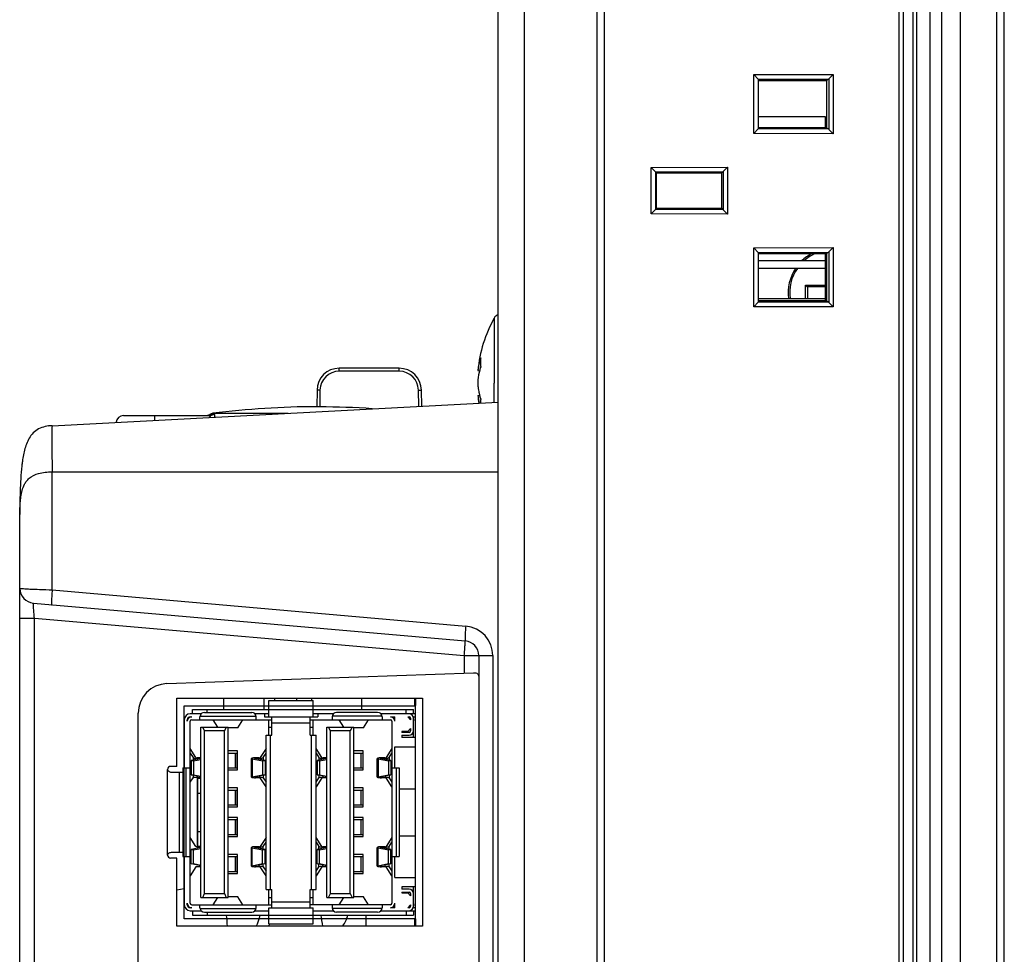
# Model space of a CAD drawing. Header units: millimetres. Extents: x 0 to 2577, y 0 to 841.
# Tile 41 of 68: x 1532 to 1599, y 528 to 591. Entities that reach past the tile are written whole.
import ezdxf

# ---------------------------------------------------------------- set-up
doc = ezdxf.new("R2010")
doc.units = ezdxf.units.MM
doc.layers.add('11_COMPONENTS', color=7, linetype='Continuous')

msp = doc.modelspace()

# ---------------------------------------------------------------- linework, layer by layer
at = {"layer": '11_COMPONENTS', "color": 7, "linetype": 'Continuous'}
for p, q in [((1593.785, 360.858), (1593.785, 621.858)), ((1592.885, 362.558), (1592.885, 620.158)), ((1594.565, 362.386), (1594.565, 620.329)), ((1595.827, 362.427), (1595.827, 620.288)), ((1592.635, 363.863), (1592.635, 618.853)), ((1591.685, 364.758), (1591.685, 617.958)), ((1591.985, 364.238), (1591.985, 618.477)), ((1598.284, 365.378), (1598.284, 617.337)), ((1598.785, 365.378), (1598.785, 617.337)), ((1571.285, 369.484), (1571.285, 613.231)), ((1571.785, 369.458), (1571.785, 613.257)), ((1564.585, 373.736), (1564.585, 608.979)), ((1566.376, 375.733), (1566.376, 606.982)), ((1581.858, 587.199), (1587.22, 587.212)), ((1581.858, 583.217), (1581.858, 587.199)), ((1581.858, 587.199), (1582.158, 586.889)), ((1582.158, 586.889), (1586.924, 586.901)), ((1582.158, 586.889), (1582.185, 586.888)), ((1582.185, 583.527), (1582.185, 586.888)), ((1582.185, 586.808), (1586.785, 586.808)), ((1586.924, 586.901), (1586.785, 586.808)), ((1586.785, 586.808), (1586.785, 583.608)), ((1586.926, 586.923), (1586.924, 586.901)), ((1586.926, 586.923), (1587.22, 587.212)), ((1586.926, 586.923), (1586.926, 583.492)), ((1587.22, 587.212), (1587.22, 583.204)), ((1586.685, 584.358), (1582.185, 584.358)), ((1586.685, 584.358), (1586.685, 583.608)), ((1586.685, 584.358), (1586.785, 584.358)), ((1582.158, 583.526), (1581.858, 583.217)), ((1582.185, 583.527), (1582.158, 583.526)), ((1586.924, 583.515), (1582.158, 583.526)), ((1586.785, 583.608), (1582.185, 583.608)), ((1586.924, 583.515), (1586.785, 583.608)), ((1586.924, 583.515), (1586.926, 583.492)), ((1586.926, 583.492), (1587.22, 583.204)), ((1587.22, 583.204), (1581.858, 583.217)), ((1574.927, 580.932), (1580.094, 580.944)), ((1574.927, 577.784), (1574.927, 580.932)), ((1575.231, 580.622), (1574.927, 580.932)), ((1575.231, 580.622), (1579.798, 580.633)), ((1579.798, 580.633), (1579.685, 580.558)), ((1579.8, 580.656), (1579.798, 580.633)), ((1579.8, 580.656), (1580.094, 580.944)), ((1579.8, 580.656), (1579.8, 578.06)), ((1580.094, 580.944), (1580.094, 577.771)), ((1575.231, 580.622), (1575.253, 580.621)), ((1575.253, 578.094), (1575.253, 580.621)), ((1575.253, 580.621), (1575.285, 580.558)), ((1575.285, 578.158), (1575.285, 580.558)), ((1575.285, 580.558), (1579.685, 580.558)), ((1579.685, 580.558), (1579.685, 578.158)), ((1575.231, 578.093), (1574.927, 577.784)), ((1575.253, 578.094), (1575.231, 578.093)), ((1579.798, 578.082), (1575.231, 578.093)), ((1575.253, 578.094), (1575.285, 578.158)), ((1579.685, 578.158), (1575.285, 578.158)), ((1579.798, 578.082), (1579.685, 578.158)), ((1579.798, 578.082), (1579.8, 578.06)), ((1579.8, 578.06), (1580.094, 577.771)), ((1580.094, 577.771), (1574.927, 577.784)), ((1581.858, 575.499), (1587.22, 575.512)), ((1581.858, 571.517), (1581.858, 575.499)), ((1581.858, 575.499), (1582.158, 575.189)), ((1586.926, 575.223), (1587.22, 575.512)), ((1587.22, 575.512), (1587.22, 571.504)), ((1582.158, 575.189), (1586.924, 575.201)), ((1582.158, 575.189), (1582.185, 575.188)), ((1582.185, 571.827), (1582.185, 575.188)), ((1582.185, 575.108), (1586.785, 575.108)), ((1586.685, 575.108), (1586.685, 571.908)), ((1586.924, 575.201), (1586.785, 575.108)), ((1586.785, 575.108), (1586.785, 571.908)), ((1586.926, 575.223), (1586.924, 575.201)), ((1586.926, 575.223), (1586.926, 571.792)), ((1586.685, 574.608), (1582.185, 574.608)), ((1586.685, 574.108), (1582.185, 574.108)), ((1585.355, 572.068), (1585.355, 572.966)), ((1585.355, 572.966), (1586.677, 572.966)), ((1586.685, 572.858), (1585.483, 572.858)), ((1585.485, 572.858), (1585.485, 572.068)), ((1582.185, 572.068), (1586.685, 572.068)), ((1582.158, 571.826), (1581.858, 571.517)), ((1587.22, 571.504), (1581.858, 571.517)), ((1582.185, 571.827), (1582.158, 571.826)), ((1586.924, 571.815), (1582.158, 571.826)), ((1586.785, 571.908), (1582.185, 571.908)), ((1586.924, 571.815), (1586.785, 571.908)), ((1586.924, 571.815), (1586.926, 571.792)), ((1586.926, 571.792), (1587.22, 571.504)), ((1564.331, 570.752), (1564.331, 566.358)), ((1553.859, 567.161), (1553.859, 567.358)), ((1557.911, 567.358), (1553.859, 567.358)), ((1557.911, 567.161), (1557.911, 567.358)), ((1557.911, 567.161), (1553.859, 567.161)), ((1563.227, 567.202), (1563.343, 567.192)), ((1564.331, 565.044), (1564.331, 566.358)), ((1552.359, 565.884), (1552.34, 564.753)), ((1552.559, 565.884), (1552.54, 564.75)), ((1559.23, 564.777), (1559.211, 565.884)), ((1559.43, 564.787), (1559.411, 565.884)), ((1563.227, 565.513), (1563.342, 565.523)), ((1534.471, 563.479), (1564.585, 565.058)), ((1539.286, 564.158), (1545.14, 564.158)), ((1541.385, 564.158), (1541.385, 563.842)), ((1545.401, 564.238), (1545.113, 564.238)), ((1545.323, 564.315), (1550.405, 564.315)), ((1534.471, 552.378), (1534.471, 560.358)), ((1534.471, 560.358), (1564.585, 560.358)), ((1532.285, 425.228), (1532.285, 557.559)), ((1534.471, 552.378), (1562.407, 549.934)), ((1533.198, 551.49), (1562.372, 548.938)), ((1532.285, 550.482), (1533.268, 550.482)), ((1533.268, 461.234), (1533.268, 550.482)), ((1533.268, 550.482), (1562.303, 547.941)), ((1562.303, 547.941), (1562.303, 546.754)), ((1562.303, 547.941), (1564.233, 547.941)), ((1563.285, 547.941), (1563.285, 463.774)), ((1564.233, 547.941), (1564.233, 463.774)), ((1542.215, 546.052), (1562.93, 546.775)), ((1542.885, 540.458), (1542.885, 545.058)), ((1542.885, 545.058), (1559.485, 545.058)), ((1546.047, 545.058), (1546.047, 544.308)), ((1548.757, 545.058), (1548.757, 544.308)), ((1549.105, 543.808), (1549.105, 544.908)), ((1549.105, 544.908), (1552.105, 544.908)), ((1549.493, 545.058), (1549.493, 544.908)), ((1550.985, 545.058), (1550.985, 544.908)), ((1551.985, 545.058), (1551.985, 544.908)), ((1552.105, 543.808), (1552.105, 544.908)), ((1555.375, 545.058), (1555.375, 544.308)), ((1558.985, 544.745), (1558.985, 544.87)), ((1559.485, 545.058), (1559.485, 529.658)), ((1540.285, 468.162), (1540.285, 544.053)), ((1543.385, 530.158), (1543.385, 544.558)), ((1543.385, 544.558), (1558.985, 544.558)), ((1543.945, 544.008), (1543.945, 544.308)), ((1543.945, 544.308), (1558.885, 544.308)), ((1544.755, 544.108), (1547.955, 544.108)), ((1544.945, 544.108), (1544.945, 544.308)), ((1556.455, 544.108), (1553.675, 544.108)), ((1558.385, 544.008), (1558.385, 544.308)), ((1558.885, 544.008), (1558.885, 544.308)), ((1558.985, 544.558), (1558.985, 530.158)), ((1543.395, 543.608), (1543.395, 540.358)), ((1543.595, 543.508), (1543.595, 543.608)), ((1544.532, 544.008), (1543.795, 544.008)), ((1543.795, 543.808), (1543.895, 543.808)), ((1543.795, 531.208), (1543.795, 543.508)), ((1543.895, 543.608), (1549.315, 543.608)), ((1544.455, 543.608), (1544.455, 543.808)), ((1544.459, 543.858), (1548.251, 543.858)), ((1545.663, 543.108), (1545.349, 543.608)), ((1547.005, 543.072), (1547.341, 543.608)), ((1549.105, 544.008), (1548.179, 544.008)), ((1548.255, 543.608), (1548.255, 543.808)), ((1548.805, 544.008), (1548.805, 543.808)), ((1548.805, 543.808), (1552.405, 543.808)), ((1549.115, 542.578), (1549.115, 543.608)), ((1549.315, 542.578), (1549.315, 543.808)), ((1549.315, 543.408), (1551.895, 543.408)), ((1551.895, 542.578), (1551.895, 543.808)), ((1551.895, 543.608), (1557.315, 543.608)), ((1552.095, 542.578), (1552.095, 543.608)), ((1553.452, 544.008), (1552.105, 544.008)), ((1552.405, 544.008), (1552.405, 543.808)), ((1553.375, 543.808), (1553.375, 543.608)), ((1556.751, 543.858), (1553.379, 543.858)), ((1554.163, 543.108), (1553.849, 543.608)), ((1555.505, 543.072), (1555.841, 543.608)), ((1558.985, 544.008), (1556.679, 544.008)), ((1556.755, 543.808), (1556.755, 543.608)), ((1557.315, 543.808), (1557.615, 543.808)), ((1557.415, 543.508), (1557.415, 531.208)), ((1557.615, 543.508), (1557.615, 543.808)), ((1558.485, 543.808), (1558.685, 543.608)), ((1558.485, 543.808), (1558.585, 543.808)), ((1558.685, 543.708), (1558.685, 543.608)), ((1558.868, 543.808), (1558.985, 543.808)), ((1558.885, 542.408), (1558.885, 543.808)), ((1558.985, 543.545), (1558.985, 543.67)), ((1558.985, 543.545), (1558.985, 543.67)), ((1558.985, 543.545), (1558.985, 543.67)), ((1544.515, 531.608), (1544.515, 543.108)), ((1544.515, 543.108), (1546.355, 543.108)), ((1544.765, 542.858), (1544.64, 543.108)), ((1544.765, 531.858), (1544.765, 542.858)), ((1546.105, 542.858), (1544.765, 542.858)), ((1546.23, 543.108), (1546.105, 542.858)), ((1546.105, 531.858), (1546.105, 542.858)), ((1546.355, 531.608), (1546.355, 543.108)), ((1547.005, 543.072), (1546.355, 543.072)), ((1547, 543.067), (1546.355, 543.067)), ((1549.115, 543.108), (1549.315, 543.108)), ((1551.895, 543.108), (1552.095, 543.108)), ((1553.015, 531.608), (1553.015, 543.108)), ((1553.015, 543.108), (1554.855, 543.108)), ((1553.265, 542.858), (1553.14, 543.108)), ((1553.265, 531.858), (1553.265, 542.858)), ((1554.605, 542.858), (1553.265, 542.858)), ((1554.73, 543.108), (1554.605, 542.858)), ((1554.605, 531.858), (1554.605, 542.858)), ((1554.855, 531.608), (1554.855, 543.108)), ((1555.505, 543.072), (1554.855, 543.072)), ((1555.5, 543.067), (1554.855, 543.067)), ((1558.085, 542.808), (1558.085, 542.758)), ((1558.485, 542.808), (1558.085, 542.808)), ((1558.585, 542.758), (1558.085, 542.758)), ((1558.685, 543.008), (1558.485, 542.808)), ((1558.685, 543.008), (1558.685, 542.858)), ((1548.915, 532.138), (1548.915, 542.578)), ((1548.915, 542.578), (1549.315, 542.578)), ((1549.215, 532.138), (1549.215, 542.578)), ((1551.895, 542.578), (1552.295, 542.578)), ((1551.995, 532.138), (1551.995, 542.578)), ((1552.295, 532.138), (1552.295, 542.578)), ((1558.085, 542.558), (1558.085, 542.408)), ((1558.085, 542.558), (1558.585, 542.558)), ((1558.985, 542.408), (1558.085, 542.408)), ((1544.182, 541.052), (1543.795, 541.659)), ((1546.985, 541.498), (1546.355, 541.498)), ((1546.985, 540.218), (1546.985, 541.498)), ((1548.915, 541.659), (1548.528, 541.052)), ((1552.682, 541.052), (1552.295, 541.659)), ((1555.485, 541.498), (1554.855, 541.498)), ((1555.485, 540.218), (1555.485, 541.498)), ((1557.415, 541.659), (1557.028, 541.052)), ((1557.615, 540.358), (1557.615, 541.768)), ((1557.615, 541.768), (1558.985, 541.768)), ((1543.795, 541.346), (1543.984, 541.05)), ((1544.515, 540.979), (1543.862, 540.846)), ((1543.862, 540.846), (1543.862, 539.879)), ((1543.862, 540.846), (1544.027, 540.831)), ((1543.984, 541.05), (1543.984, 540.871)), ((1544.027, 540.831), (1544.515, 540.93)), ((1544.027, 540.831), (1544.027, 539.895)), ((1544.257, 541.012), (1544.257, 540.926)), ((1544.257, 541.012), (1544.486, 541.01)), ((1544.503, 541.037), (1544.274, 541.04)), ((1544.486, 541.01), (1544.486, 540.973)), ((1546.355, 541.358), (1546.985, 541.358)), ((1546.848, 540.358), (1546.848, 541.358)), ((1546.968, 540.358), (1546.968, 541.358)), ((1547.933, 539.729), (1547.933, 540.996)), ((1547.985, 540.973), (1547.985, 539.752)), ((1547.985, 540.973), (1548.684, 540.831)), ((1548.849, 540.846), (1548.15, 540.988)), ((1548.436, 541.04), (1548.207, 541.037)), ((1548.225, 541.01), (1548.454, 541.012)), ((1548.225, 541.01), (1548.225, 540.973)), ((1548.454, 541.012), (1548.454, 540.926)), ((1548.684, 540.831), (1548.849, 540.846)), ((1548.684, 540.831), (1548.684, 539.895)), ((1548.727, 541.05), (1548.915, 541.346)), ((1548.727, 541.05), (1548.727, 540.871)), ((1548.849, 540.846), (1548.849, 539.879)), ((1552.295, 541.346), (1552.484, 541.05)), ((1553.015, 540.979), (1552.362, 540.846)), ((1552.362, 540.846), (1552.362, 539.879)), ((1552.362, 540.846), (1552.527, 540.831)), ((1552.484, 541.05), (1552.484, 540.871)), ((1552.527, 540.831), (1553.015, 540.93)), ((1552.527, 540.831), (1552.527, 539.895)), ((1552.757, 541.012), (1552.757, 540.926)), ((1552.757, 541.012), (1552.986, 541.01)), ((1553.003, 541.037), (1552.774, 541.04)), ((1552.986, 541.01), (1552.986, 540.973)), ((1554.855, 541.358), (1555.485, 541.358)), ((1555.348, 540.358), (1555.348, 541.358)), ((1555.468, 540.358), (1555.468, 541.358)), ((1556.433, 539.729), (1556.433, 540.996)), ((1556.485, 540.973), (1556.485, 539.752)), ((1556.485, 540.973), (1557.184, 540.831)), ((1557.349, 540.846), (1556.65, 540.988)), ((1556.936, 541.04), (1556.707, 541.037)), ((1556.725, 541.01), (1556.954, 541.012)), ((1556.725, 541.01), (1556.725, 540.973)), ((1556.954, 541.012), (1556.954, 540.926)), ((1557.184, 540.831), (1557.349, 540.846)), ((1557.184, 540.831), (1557.184, 539.895)), ((1557.227, 541.05), (1557.415, 541.346)), ((1557.227, 541.05), (1557.227, 540.871)), ((1557.349, 540.846), (1557.349, 539.879)), ((1542.271, 534.458), (1542.271, 540.258)), ((1542.885, 540.458), (1542.471, 540.458)), ((1542.568, 540.058), (1543.295, 540.058)), ((1543.044, 540.058), (1543.044, 534.658)), ((1543.295, 540.358), (1543.295, 534.358)), ((1543.295, 540.358), (1543.795, 540.358)), ((1543.495, 540.358), (1543.495, 534.358)), ((1543.795, 540.058), (1543.862, 540.058)), ((1546.355, 540.358), (1546.985, 540.358)), ((1546.355, 540.218), (1546.985, 540.218)), ((1554.855, 540.358), (1555.485, 540.358)), ((1554.855, 540.218), (1555.485, 540.218)), ((1557.415, 540.358), (1557.915, 540.358)), ((1557.715, 540.358), (1557.715, 534.358)), ((1557.915, 540.358), (1557.915, 534.358)), ((1543.795, 539.38), (1543.984, 539.676)), ((1543.862, 539.879), (1544.027, 539.895)), ((1544.515, 539.746), (1543.862, 539.879)), ((1543.984, 539.854), (1543.984, 539.676)), ((1544.027, 539.895), (1544.515, 539.795)), ((1544.257, 539.799), (1544.257, 539.713)), ((1544.257, 539.713), (1544.486, 539.716)), ((1544.266, 539.797), (1544.266, 535.03)), ((1544.293, 539.792), (1544.293, 535.03)), ((1544.293, 539.658), (1544.515, 539.658)), ((1544.486, 539.752), (1544.486, 539.716)), ((1547.985, 539.752), (1548.684, 539.895)), ((1548.849, 539.879), (1548.15, 539.737)), ((1548.436, 539.686), (1548.207, 539.688)), ((1548.225, 539.752), (1548.225, 539.716)), ((1548.225, 539.716), (1548.454, 539.713)), ((1548.454, 539.799), (1548.454, 539.713)), ((1548.915, 539.066), (1548.528, 539.673)), ((1548.684, 539.895), (1548.849, 539.879)), ((1548.727, 539.854), (1548.727, 539.676)), ((1548.727, 539.676), (1548.915, 539.38)), ((1552.295, 539.38), (1552.484, 539.676)), ((1552.682, 539.673), (1552.295, 539.066)), ((1552.362, 539.879), (1552.527, 539.895)), ((1553.015, 539.746), (1552.362, 539.879)), ((1552.484, 539.854), (1552.484, 539.676)), ((1552.527, 539.895), (1553.015, 539.795)), ((1552.757, 539.799), (1552.757, 539.713)), ((1552.757, 539.713), (1552.986, 539.716)), ((1553.003, 539.688), (1552.774, 539.686)), ((1552.986, 539.752), (1552.986, 539.716)), ((1556.485, 539.752), (1557.184, 539.895)), ((1557.349, 539.879), (1556.65, 539.737)), ((1556.936, 539.686), (1556.707, 539.688)), ((1556.725, 539.752), (1556.725, 539.716)), ((1556.725, 539.716), (1556.954, 539.713)), ((1556.954, 539.799), (1556.954, 539.713)), ((1557.415, 539.066), (1557.028, 539.673)), ((1557.184, 539.895), (1557.349, 539.879)), ((1557.227, 539.854), (1557.227, 539.676)), ((1557.227, 539.676), (1557.415, 539.38)), ((1546.985, 538.998), (1546.355, 538.998)), ((1546.355, 538.858), (1546.985, 538.858)), ((1546.848, 537.858), (1546.848, 538.858)), ((1546.968, 537.858), (1546.968, 538.858)), ((1546.985, 537.718), (1546.985, 538.998)), ((1555.485, 538.998), (1554.855, 538.998)), ((1554.855, 538.858), (1555.485, 538.858)), ((1555.348, 537.858), (1555.348, 538.858)), ((1555.468, 537.858), (1555.468, 538.858)), ((1555.485, 537.718), (1555.485, 538.998)), ((1557.915, 538.948), (1558.985, 538.948)), ((1544.293, 538.658), (1544.515, 538.658)), ((1546.355, 537.858), (1546.985, 537.858)), ((1546.355, 537.718), (1546.985, 537.718)), ((1554.855, 537.858), (1555.485, 537.858)), ((1554.855, 537.718), (1555.485, 537.718)), ((1546.985, 536.998), (1546.355, 536.998)), ((1546.355, 536.858), (1546.985, 536.858)), ((1546.848, 535.858), (1546.848, 536.858)), ((1546.968, 535.858), (1546.968, 536.858)), ((1546.985, 535.718), (1546.985, 536.998)), ((1555.485, 536.998), (1554.855, 536.998)), ((1554.855, 536.858), (1555.485, 536.858)), ((1555.348, 535.858), (1555.348, 536.858)), ((1555.468, 535.858), (1555.468, 536.858)), ((1555.485, 535.718), (1555.485, 536.998)), ((1544.182, 535.042), (1543.795, 535.649)), ((1544.293, 536.058), (1544.515, 536.058)), ((1546.355, 535.858), (1546.985, 535.858)), ((1546.355, 535.718), (1546.985, 535.718)), ((1548.915, 535.649), (1548.528, 535.042)), ((1552.682, 535.042), (1552.295, 535.649)), ((1554.855, 535.858), (1555.485, 535.858)), ((1554.855, 535.718), (1555.485, 535.718)), ((1557.415, 535.649), (1557.028, 535.042)), ((1557.915, 535.768), (1558.985, 535.768)), ((1544.515, 534.969), (1543.862, 534.836)), ((1543.862, 533.869), (1543.862, 534.836)), ((1543.862, 534.836), (1544.027, 534.821)), ((1544.027, 534.821), (1544.515, 534.92)), ((1544.027, 533.885), (1544.027, 534.821)), ((1544.503, 535.027), (1544.274, 535.03)), ((1544.293, 535.058), (1544.515, 535.058)), ((1547.933, 533.719), (1547.933, 534.986)), ((1547.985, 533.742), (1547.985, 534.963)), ((1547.985, 534.963), (1548.684, 534.821)), ((1548.849, 534.836), (1548.15, 534.978)), ((1548.436, 535.03), (1548.207, 535.027)), ((1548.225, 535), (1548.454, 535.002)), ((1548.225, 534.963), (1548.225, 535)), ((1548.454, 534.916), (1548.454, 535.002)), ((1548.684, 534.821), (1548.849, 534.836)), ((1548.684, 533.885), (1548.684, 534.821)), ((1548.727, 535.04), (1548.915, 535.336)), ((1548.727, 534.861), (1548.727, 535.04)), ((1548.849, 533.869), (1548.849, 534.836)), ((1552.295, 535.336), (1552.484, 535.04)), ((1553.015, 534.969), (1552.362, 534.836)), ((1552.362, 533.869), (1552.362, 534.836)), ((1552.362, 534.836), (1552.527, 534.821)), ((1552.484, 534.861), (1552.484, 535.04)), ((1552.527, 534.821), (1553.015, 534.92)), ((1552.527, 533.885), (1552.527, 534.821)), ((1552.757, 534.916), (1552.757, 535.002)), ((1552.757, 535.002), (1552.986, 535)), ((1553.003, 535.027), (1552.774, 535.03)), ((1552.986, 534.963), (1552.986, 535)), ((1556.433, 533.719), (1556.433, 534.986)), ((1556.485, 533.742), (1556.485, 534.963)), ((1556.485, 534.963), (1557.184, 534.821)), ((1557.349, 534.836), (1556.65, 534.978)), ((1556.936, 535.03), (1556.707, 535.027)), ((1556.725, 535), (1556.954, 535.002)), ((1556.725, 534.963), (1556.725, 535)), ((1556.954, 534.916), (1556.954, 535.002)), ((1557.184, 534.821), (1557.349, 534.836)), ((1557.184, 533.885), (1557.184, 534.821)), ((1557.227, 535.04), (1557.415, 535.336)), ((1557.227, 534.861), (1557.227, 535.04)), ((1557.349, 533.869), (1557.349, 534.836)), ((1542.885, 534.258), (1542.471, 534.258)), ((1542.568, 534.658), (1543.295, 534.658)), ((1542.885, 529.658), (1542.885, 534.258)), ((1543.295, 534.358), (1543.795, 534.358)), ((1543.395, 534.358), (1543.395, 531.108)), ((1543.795, 534.658), (1543.862, 534.658)), ((1546.985, 534.498), (1546.355, 534.498)), ((1546.355, 534.358), (1546.985, 534.358)), ((1546.848, 533.358), (1546.848, 534.358)), ((1546.968, 533.358), (1546.968, 534.358)), ((1546.985, 533.218), (1546.985, 534.498)), ((1555.485, 534.498), (1554.855, 534.498)), ((1554.855, 534.358), (1555.485, 534.358)), ((1555.348, 533.358), (1555.348, 534.358)), ((1555.468, 533.358), (1555.468, 534.358)), ((1555.485, 533.218), (1555.485, 534.498)), ((1557.415, 534.358), (1557.915, 534.358)), ((1557.615, 532.948), (1557.615, 534.358)), ((1544.182, 533.663), (1543.795, 533.056)), ((1543.862, 533.869), (1544.027, 533.885)), ((1544.515, 533.736), (1543.862, 533.869)), ((1544.027, 533.885), (1544.515, 533.785)), ((1544.503, 533.678), (1544.274, 533.676)), ((1547.985, 533.742), (1548.684, 533.885)), ((1548.849, 533.869), (1548.15, 533.727)), ((1548.436, 533.676), (1548.207, 533.678)), ((1548.225, 533.706), (1548.225, 533.742)), ((1548.225, 533.706), (1548.454, 533.703)), ((1548.454, 533.703), (1548.454, 533.789)), ((1548.915, 533.056), (1548.528, 533.663)), ((1548.684, 533.885), (1548.849, 533.869)), ((1548.727, 533.666), (1548.727, 533.844)), ((1548.727, 533.666), (1548.915, 533.37)), ((1552.295, 533.37), (1552.484, 533.666)), ((1552.682, 533.663), (1552.295, 533.056)), ((1552.362, 533.869), (1552.527, 533.885)), ((1553.015, 533.736), (1552.362, 533.869)), ((1552.484, 533.666), (1552.484, 533.844)), ((1552.527, 533.885), (1553.015, 533.785)), ((1552.757, 533.703), (1552.757, 533.789)), ((1552.757, 533.703), (1552.986, 533.706)), ((1553.003, 533.678), (1552.774, 533.676)), ((1552.986, 533.706), (1552.986, 533.742)), ((1556.485, 533.742), (1557.184, 533.885)), ((1557.349, 533.869), (1556.65, 533.727)), ((1556.936, 533.676), (1556.707, 533.678)), ((1556.725, 533.706), (1556.725, 533.742)), ((1556.725, 533.706), (1556.954, 533.703)), ((1556.954, 533.703), (1556.954, 533.789)), ((1557.415, 533.056), (1557.028, 533.663)), ((1557.184, 533.885), (1557.349, 533.869)), ((1557.227, 533.666), (1557.227, 533.844)), ((1557.227, 533.666), (1557.415, 533.37)), ((1546.355, 533.358), (1546.985, 533.358)), ((1546.355, 533.218), (1546.985, 533.218)), ((1554.855, 533.358), (1555.485, 533.358)), ((1554.855, 533.218), (1555.485, 533.218)), ((1557.615, 532.948), (1558.985, 532.948)), ((1542.885, 532.127), (1543.395, 532.217)), ((1548.915, 532.138), (1549.315, 532.138)), ((1549.115, 531.108), (1549.115, 532.138)), ((1549.315, 530.908), (1549.315, 532.138)), ((1551.895, 530.908), (1551.895, 532.138)), ((1551.895, 532.138), (1552.295, 532.138)), ((1552.095, 531.108), (1552.095, 532.138)), ((1558.085, 532.308), (1558.085, 532.158)), ((1558.985, 532.308), (1558.085, 532.308)), ((1558.585, 532.158), (1558.085, 532.158)), ((1558.885, 530.908), (1558.885, 532.308)), ((1544.515, 531.608), (1546.355, 531.608)), ((1544.64, 531.608), (1544.765, 531.858)), ((1544.765, 531.858), (1546.105, 531.858)), ((1545.349, 531.108), (1545.663, 531.608)), ((1546.105, 531.858), (1546.23, 531.608)), ((1547, 531.648), (1546.355, 531.648)), ((1547.005, 531.644), (1546.355, 531.644)), ((1547.341, 531.108), (1547.005, 531.644)), ((1549.115, 531.608), (1549.315, 531.608)), ((1551.895, 531.608), (1552.095, 531.608)), ((1553.015, 531.608), (1554.855, 531.608)), ((1553.14, 531.608), (1553.265, 531.858)), ((1553.265, 531.858), (1554.605, 531.858)), ((1553.849, 531.108), (1554.163, 531.608)), ((1554.605, 531.858), (1554.73, 531.608)), ((1555.5, 531.648), (1554.855, 531.648)), ((1555.505, 531.644), (1554.855, 531.644)), ((1555.841, 531.108), (1555.505, 531.644)), ((1558.085, 531.958), (1558.085, 531.908)), ((1558.085, 531.958), (1558.585, 531.958)), ((1558.085, 531.908), (1558.485, 531.908)), ((1558.485, 531.908), (1558.685, 531.708)), ((1558.685, 531.858), (1558.685, 531.708)), ((1543.595, 531.108), (1543.595, 531.208)), ((1543.895, 530.908), (1543.795, 530.908)), ((1543.895, 531.108), (1549.315, 531.108)), ((1544.455, 530.908), (1544.455, 531.108)), ((1544.459, 530.858), (1548.251, 530.858)), ((1548.255, 530.908), (1548.255, 531.108)), ((1549.105, 529.808), (1549.105, 530.908)), ((1549.105, 530.908), (1552.105, 530.908)), ((1549.315, 531.308), (1551.895, 531.308)), ((1557.315, 531.108), (1551.895, 531.108)), ((1552.105, 529.808), (1552.105, 530.908)), ((1553.375, 531.108), (1553.375, 530.908)), ((1556.751, 530.858), (1553.379, 530.858)), ((1556.755, 531.108), (1556.755, 530.908)), ((1557.615, 530.908), (1557.315, 530.908)), ((1557.615, 530.908), (1557.615, 531.208)), ((1558.685, 531.108), (1558.485, 530.908)), ((1558.585, 530.908), (1558.485, 530.908)), ((1558.685, 531.108), (1558.685, 531.008)), ((1558.985, 530.908), (1558.868, 530.908)), ((1558.985, 531.045), (1558.985, 531.17)), ((1558.985, 531.045), (1558.985, 531.17)), ((1558.985, 531.045), (1558.985, 531.17)), ((1558.985, 530.158), (1543.385, 530.158)), ((1543.795, 530.708), (1544.532, 530.708)), ((1543.945, 530.708), (1543.945, 530.408)), ((1543.945, 530.408), (1558.885, 530.408)), ((1544.755, 530.608), (1547.955, 530.608)), ((1544.945, 530.608), (1544.945, 530.408)), ((1548.179, 530.708), (1549.105, 530.708)), ((1549.065, 530.408), (1549.105, 530.396)), ((1552.105, 530.708), (1553.452, 530.708)), ((1556.455, 530.608), (1553.675, 530.608)), ((1555.685, 529.658), (1555.685, 530.408)), ((1556.679, 530.708), (1558.985, 530.708)), ((1558.385, 530.708), (1558.385, 530.408)), ((1558.885, 530.708), (1558.885, 530.408)), ((1559.485, 529.658), (1542.885, 529.658)), ((1549.105, 529.808), (1552.105, 529.808)), ((1558.985, 529.845), (1558.985, 529.97))]:
    msp.add_line(p, q, dxfattribs=at)
at = {"layer": '11_COMPONENTS', "color": 7, "linetype": 'Continuous', "const_width": 0.149}
for points in [[(1558.985, 545.058), (1558.985, 544.808)], [(1558.985, 544.558), (1558.985, 544.808)], [(1558.985, 530.158), (1558.985, 529.908)], [(1558.985, 529.908), (1558.985, 529.658)]]:
    msp.add_lwpolyline(points, dxfattribs=at)
at = {"layer": '11_COMPONENTS', "color": 7, "linetype": 'Continuous'}
for centre, radius, start, end in [((1587.185, 572.458), 3, 117.92937, 134.20182), ((1587.185, 572.458), 2.896, 113.75831, 132.05811), ((1587.185, 572.458), 3, 146.62592, 187.47063), ((1587.185, 572.458), 2.896, 145.26171, 187.7394), ((1586.223, 573.797), 1.202, 223.71932, 224.27872), ((1586.252, 573.825), 1.242, 224.30204, 225.75347), ((1572.185, 566.358), 9, 150.77534, 174.61231), ((1564.767, 570.508), 0.5, 111.35509, 150.77534), ((1567.679, 566.674), 4.483, 161.97716, 173.22863), ((1567.866, 567.758), 4.46, 176.10122, 180.00241), ((1553.859, 565.858), 1.5, 90, 179), ((1557.911, 565.858), 1.5, 1, 90), ((1567.923, 567.758), 4.517, 180.00569, 183.87438), ((1553.859, 565.861), 1.3, 90.00011, 178.99989), ((1557.911, 565.861), 1.3, 1.00004, 89.99996), ((1572.26, 566.357), 9.035, 178.64497, 181.35503), ((1572.187, 566.358), 9.002, 185.38805, 188.74186), ((1567.685, 566.041), 4.489, 186.76549, 193.52952), ((1552.385, 508.258), 56.5, 90.04602, 97.18076), ((1552.385, 508.26), 56.49, 86.23808, 89.84287), ((1567.9, 564.956), 4.494, 176.11497, 179.49243), ((1539.285, 563.658), 0.5, 90, 174.47877), ((1544.841, 564.658), 0.5, 286.47095, 302.9419), ((1545.385, 563.818), 0.5, 97.18076, 122.9419), ((1534.609, 560.497), 2.985, 94.80628, 98.07272), ((1534.652, 560.01), 3.474, 92.9802, 94.83264), ((1542.904, 559.581), 10.551, 171.63525, 173.05259), ((1543.565, 559.497), 11.218, 172.46345, 173.03228), ((1533.285, 552.486), 1, 180, 265), ((1562.233, 547.941), 2, 0.00001, 84.99999), ((1562.285, 547.941), 1, 0, 85), ((1542.285, 544.053), 2, 92, 180), ((1544.755, 543.808), 0.3, 90, 180), ((1547.955, 543.808), 0.3, 0, 90), ((1553.675, 543.808), 0.3, 90, 180), ((1556.455, 543.808), 0.3, 0, 90), ((1543.795, 543.608), 0.4, 90, 180), ((1543.895, 543.508), 0.3, 90, 180), ((1543.795, 543.608), 0.2, 90, 180), ((1543.895, 543.508), 0.1, 90, 180), ((1557.315, 543.508), 0.3, 0, 90), ((1557.315, 543.508), 0.1, 0, 90), ((1558.585, 543.708), 0.3, 0, 90), ((1558.585, 543.708), 0.1, 0, 90), ((1558.585, 542.858), 0.3, 270, 0), ((1558.585, 542.858), 0.1, 270, 0), ((1542.471, 540.258), 0.2, 90, 180), ((1542.471, 534.458), 0.2, 180, 270), ((1558.585, 531.858), 0.3, 0, 90), ((1558.585, 531.858), 0.1, 0, 90), ((1543.795, 531.108), 0.4, 180, 270), ((1543.895, 531.208), 0.3, 180, 270), ((1543.795, 531.108), 0.2, 180, 270), ((1543.895, 531.208), 0.1, 180, 270), ((1544.755, 530.908), 0.3, 180, 270), ((1547.955, 530.908), 0.3, 270, 0), ((1553.675, 530.908), 0.3, 180, 270), ((1556.455, 530.908), 0.3, 270, 0), ((1557.315, 531.208), 0.3, 270, 0), ((1557.315, 531.208), 0.1, 270, 0), ((1558.585, 531.008), 0.3, 270, 0), ((1558.585, 531.008), 0.1, 270, 0), ((1487.021, 525.838), 59.409, 3.68538, 4.41121), ((1513.182, 523.731), 40.01, 8.51851, 9.60588), ((1552.485, 530.85), 2, 323.38348, 347.21705), ((1544.187, 532.85), 5.838, 326.85535, 328.25565), ((1544.144, 532.877), 5.889, 328.254, 328.5907)]:
    msp.add_arc(centre, radius, start, end, dxfattribs=at)
for centre, major_axis, ratio, start_param, end_param in [((1547, 543.666), (0, 0.599), 0.077043, -3.141593, -3.01942), ((1555.5, 543.666), (0, 0.599), 0.077043, -3.141593, -3.01942), ((1544.283, 541.053), (0.3, 0), 0.137212, -3.054326, -1.658063), ((1544.283, 541.053), (0.101, 0), 0.137212, -3.054326, -1.658063), ((1544.477, 540.996), (0.101, 0), 0.137212, 1.181421, 1.48353), ((1544.477, 540.996), (0.3, 0), 0.137212, 1.442949, 1.48353), ((1548.233, 540.996), (0.3, 0), 0.137212, 7.941248, 10.01819), ((1548.233, 540.996), (0.101, 0), 0.137212, 1.658063, 3.735005), ((1548.428, 541.053), (0.101, 0), 0.137212, -1.48353, -0.087266), ((1548.428, 541.053), (0.3, 0), 0.137212, -1.48353, -0.087266), ((1552.783, 541.053), (0.3, 0), 0.137212, -3.054326, -1.658063), ((1552.783, 541.053), (0.101, 0), 0.137212, -3.054326, -1.658063), ((1552.977, 540.996), (0.101, 0), 0.137212, 1.181421, 1.48353), ((1552.977, 540.996), (0.3, 0), 0.137212, 1.442949, 1.48353), ((1556.733, 540.996), (0.3, 0), 0.137212, 7.941248, 10.01819), ((1556.733, 540.996), (0.101, 0), 0.137212, 1.658063, 3.735005), ((1556.928, 541.053), (0.101, 0), 0.137212, -1.48353, -0.087266), ((1556.928, 541.053), (0.3, 0), 0.137212, -1.48353, -0.087266), ((1544.283, 539.672), (0.3, 0), 0.137212, 1.658063, 3.054326), ((1544.477, 539.729), (0.101, 0), 0.137212, -1.48353, -1.181421), ((1548.233, 539.729), (0.3, 0), 0.137212, 2.548181, 4.625123), ((1548.233, 539.729), (0.101, 0), 0.137212, 8.831366, 10.908308), ((1548.428, 539.672), (0.101, 0), 0.137212, 0.087266, 1.48353), ((1548.428, 539.672), (0.3, 0), 0.137212, 0.087266, 1.48353), ((1552.783, 539.672), (0.3, 0), 0.137212, 1.658063, 3.054326), ((1552.783, 539.672), (0.101, 0), 0.137212, 1.658063, 3.054326), ((1552.977, 539.729), (0.101, 0), 0.137212, -1.48353, -1.181421), ((1552.977, 539.729), (0.3, 0), 0.137212, -1.48353, -1.442949), ((1556.733, 539.729), (0.3, 0), 0.137212, 2.548181, 4.625123), ((1556.733, 539.729), (0.101, 0), 0.137212, 8.831366, 10.908308), ((1556.928, 539.672), (0.101, 0), 0.137212, 0.087266, 1.48353), ((1556.928, 539.672), (0.3, 0), 0.137212, 0.087266, 1.48353), ((1544.283, 535.043), (0.101, 0), 0.137212, -3.054326, -1.658063), ((1544.477, 534.986), (0.3, 0), 0.137212, 1.442949, 1.48353), ((1548.233, 534.986), (0.3, 0), 0.137212, 7.941248, 10.01819), ((1548.233, 534.986), (0.101, 0), 0.137212, 1.658063, 3.735005), ((1548.428, 535.043), (0.101, 0), 0.137212, -1.48353, -0.087266), ((1548.428, 535.043), (0.3, 0), 0.137212, -1.48353, -0.087266), ((1552.783, 535.043), (0.3, 0), 0.137212, -3.054326, -1.658063), ((1552.783, 535.043), (0.101, 0), 0.137212, -3.054326, -1.658063), ((1552.977, 534.986), (0.101, 0), 0.137212, 1.181421, 1.48353), ((1552.977, 534.986), (0.3, 0), 0.137212, 1.442949, 1.48353), ((1556.733, 534.986), (0.3, 0), 0.137212, 7.941248, 10.01819), ((1556.733, 534.986), (0.101, 0), 0.137212, 1.658063, 3.735005), ((1556.928, 535.043), (0.101, 0), 0.137212, -1.48353, -0.087266), ((1556.928, 535.043), (0.3, 0), 0.137212, -1.48353, -0.087266), ((1544.283, 533.662), (0.101, 0), 0.137212, 1.658063, 3.054326), ((1544.477, 533.719), (0.3, 0), 0.137212, -1.48353, -1.442949), ((1548.233, 533.719), (0.3, 0), 0.137212, 2.548181, 4.625123), ((1548.233, 533.719), (0.101, 0), 0.137212, 8.831366, 10.908308), ((1548.428, 533.662), (0.101, 0), 0.137212, 0.087266, 1.48353), ((1548.428, 533.662), (0.3, 0), 0.137212, 0.087266, 1.48353), ((1552.783, 533.662), (0.3, 0), 0.137212, 1.658063, 3.054326), ((1552.783, 533.662), (0.101, 0), 0.137212, 1.658063, 3.054326), ((1552.977, 533.719), (0.101, 0), 0.137212, -1.48353, -1.181421), ((1552.977, 533.719), (0.3, 0), 0.137212, -1.48353, -1.442949), ((1556.733, 533.719), (0.3, 0), 0.137212, 2.548181, 4.625123), ((1556.733, 533.719), (0.101, 0), 0.137212, 8.831366, 10.908308), ((1556.928, 533.662), (0.101, 0), 0.137212, 0.087266, 1.48353), ((1556.928, 533.662), (0.3, 0), 0.137212, 0.087266, 1.48353), ((1547, 531.049), (0, 0.599), 0.077043, -0.122173, 0), ((1555.5, 531.049), (0, 0.599), 0.077043, -0.122173, 0)]:
    msp.add_ellipse(centre, major_axis=major_axis, ratio=ratio, start_param=start_param, end_param=end_param, dxfattribs=at)
for points, knots in [([(1585.385, 572.935), (1585.395, 572.926), (1585.413, 572.909), (1585.436, 572.888), (1585.454, 572.874), (1585.466, 572.866), (1585.475, 572.86), (1585.48, 572.858), (1585.483, 572.858)], [0, 0, 0, 0, 0.312045, 0.609624, 0.743259, 0.858778, 0.947197, 1, 1, 1, 1]), ([(1563.416, 567.453), (1563.394, 567.38), (1563.31, 567.091), (1563.254, 566.794), (1563.227, 566.571)], [0, 0, 0, 0, 0.253134, 1, 1, 1, 1]), ([(1563.227, 566.143), (1563.236, 566.069), (1563.278, 565.771), (1563.349, 565.477), (1563.416, 565.261)], [0, 0, 0, 0, 0.247393, 1, 1, 1, 1]), ([(1552.559, 565.884), (1552.534, 565.884), (1552.487, 565.885), (1552.431, 565.886), (1552.396, 565.885), (1552.376, 565.886), (1552.368, 565.883), (1552.36, 565.885), (1552.359, 565.884)], [0, 0, 0, 0, 0.382024, 0.706894, 0.831165, 0.923361, 0.980294, 1, 1, 1, 1]), ([(1559.211, 565.884), (1559.236, 565.884), (1559.283, 565.885), (1559.339, 565.886), (1559.375, 565.885), (1559.394, 565.886), (1559.403, 565.883), (1559.411, 565.885), (1559.411, 565.884)], [0, 0, 0, 0, 0.382024, 0.706894, 0.831165, 0.923361, 0.980294, 1, 1, 1, 1]), ([(1552.54, 564.75), (1552.514, 564.75), (1552.467, 564.75), (1552.411, 564.75), (1552.376, 564.751), (1552.356, 564.751), (1552.348, 564.753), (1552.34, 564.751), (1552.34, 564.753)], [0, 0, 0, 0, 0.38244, 0.707666, 0.831823, 0.923886, 0.980562, 1, 1, 1, 1]), ([(1545.084, 564.036), (1545.096, 564.053), (1545.122, 564.085), (1545.15, 564.114), (1545.18, 564.155), (1545.15, 564.158), (1545.14, 564.158)], [0, 0, 0, 0, 0.371456, 0.667592, 0.826434, 1, 1, 1, 1]), ([(1545.457, 564.055), (1545.458, 564.085), (1545.46, 564.133), (1545.465, 564.193), (1545.443, 564.236), (1545.414, 564.238), (1545.401, 564.238)], [0, 0, 0, 0, 0.401722, 0.655451, 0.814076, 1, 1, 1, 1]), ([(1534.471, 563.479), (1534.311, 563.471), (1533.994, 563.433), (1533.544, 563.282), (1533.169, 563.006), (1532.904, 562.642), (1532.721, 562.241), (1532.557, 561.685), (1532.434, 560.973), (1532.353, 560.112), (1532.31, 559.246), (1532.288, 558.371), (1532.285, 557.784), (1532.285, 557.488)], [0, 0, 0, 0, 0.067987, 0.134474, 0.199059, 0.261807, 0.323504, 0.384933, 0.506994, 0.628923, 0.751207, 0.874466, 1, 1, 1, 1]), ([(1534.471, 563.479), (1534.47, 563.479), (1534.467, 563.473), (1534.463, 563.454), (1534.459, 563.408), (1534.455, 563.335), (1534.452, 563.232), (1534.45, 563.101), (1534.448, 562.944), (1534.447, 562.762), (1534.447, 562.475), (1534.448, 562.069), (1534.453, 561.536), (1534.46, 560.958), (1534.467, 560.56), (1534.471, 560.358)], [0, 0, 0, 0, 0.001624, 0.005417, 0.02, 0.043897, 0.076958, 0.118953, 0.169415, 0.227815, 0.293624, 0.445019, 0.617706, 0.805202, 1, 1, 1, 1]), ([(1532.285, 557.488), (1532.285, 557.744), (1532.298, 558.141), (1532.354, 558.679), (1532.435, 559.105), (1532.562, 559.461), (1532.729, 559.737), (1533.011, 560.039), (1533.462, 560.249), (1534.001, 560.346), (1534.312, 560.361), (1534.471, 560.358)], [0, 0, 0, 0, 0.182042, 0.281411, 0.383391, 0.489561, 0.546964, 0.611193, 0.780283, 0.887042, 1, 1, 1, 1]), ([(1532.285, 552.486), (1532.276, 552.488), (1532.395, 552.474), (1532.441, 552.475), (1532.691, 552.453), (1533.055, 552.435), (1533.686, 552.422), (1534.185, 552.396), (1534.471, 552.378)], [0, 0, 0, 0, 0.013199, 0.076385, 0.154035, 0.309163, 0.607199, 1, 1, 1, 1]), ([(1534.471, 552.378), (1534.46, 552.251), (1534.446, 552.067), (1534.432, 551.833), (1534.425, 551.684), (1534.422, 551.561), (1534.422, 551.471), (1534.425, 551.414), (1534.43, 551.39), (1534.434, 551.382), (1534.436, 551.382)], [0, 0, 0, 0, 0.381231, 0.553313, 0.704206, 0.828123, 0.920427, 0.977834, 0.993008, 1, 1, 1, 1]), ([(1533.268, 550.482), (1533.262, 550.547), (1533.251, 550.675), (1533.236, 550.861), (1533.223, 551.032), (1533.212, 551.184), (1533.205, 551.294), (1533.2, 551.367), (1533.198, 551.41), (1533.197, 551.443), (1533.196, 551.469), (1533.197, 551.48), (1533.196, 551.49), (1533.198, 551.49)], [0, 0, 0, 0, 0.193964, 0.380826, 0.55355, 0.705452, 0.830473, 0.881257, 0.923505, 0.956766, 0.980715, 0.995114, 1, 1, 1, 1]), ([(1562.407, 549.934), (1562.396, 549.807), (1562.382, 549.623), (1562.368, 549.389), (1562.361, 549.24), (1562.358, 549.117), (1562.358, 549.027), (1562.361, 548.97), (1562.366, 548.946), (1562.37, 548.938), (1562.372, 548.938)], [0, 0, 0, 0, 0.381231, 0.553313, 0.704206, 0.828123, 0.920427, 0.977834, 0.993008, 1, 1, 1, 1]), ([(1562.303, 547.941), (1562.308, 548.006), (1562.319, 548.133), (1562.334, 548.317), (1562.348, 548.487), (1562.359, 548.636), (1562.366, 548.745), (1562.37, 548.817), (1562.372, 548.859), (1562.373, 548.891), (1562.375, 548.916), (1562.373, 548.928), (1562.374, 548.937), (1562.372, 548.938)], [0, 0, 0, 0, 0.194995, 0.382605, 0.555358, 0.706812, 0.831093, 0.881521, 0.923458, 0.956535, 0.980409, 0.994888, 1, 1, 1, 1]), ([(1562.93, 546.775), (1563.025, 546.779), (1563.192, 546.778), (1563.283, 546.595), (1563.285, 546.5), (1563.285, 546.447)], [0, 0, 0, 0, 0.500873, 0.718354, 1, 1, 1, 1]), ([(1542.271, 540.258), (1542.271, 540.225), (1542.299, 540.159), (1542.38, 540.099), (1542.472, 540.066), (1542.536, 540.058), (1542.568, 540.058)], [0, 0, 0, 0, 0.252267, 0.506156, 0.757106, 1, 1, 1, 1]), ([(1542.271, 534.458), (1542.271, 534.49), (1542.299, 534.556), (1542.38, 534.617), (1542.472, 534.65), (1542.536, 534.658), (1542.568, 534.658)], [0, 0, 0, 0, 0.252267, 0.506156, 0.757106, 1, 1, 1, 1]), ([(1548.512, 530.408), (1548.494, 530.343), (1548.419, 530.089), (1548.332, 529.84), (1548.258, 529.657)], [0, 0, 0, 0, 0.254863, 1, 1, 1, 1])]:
    msp.add_open_spline(points, degree=3, knots=knots, dxfattribs=at)
msp.add_open_spline([(1545.401, 564.238), (1545.325, 564.187), (1545.231, 564.158), (1545.14, 564.158)], degree=3, dxfattribs=at)

doc.saveas('drawing.dxf')
